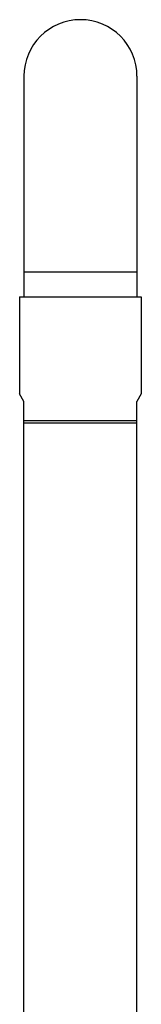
# Model space of a CAD drawing. Header units: millimetres. Extents: x 95 to 1084, y -153 to 904.
# Tile 26 of 27: x 228 to 256, y 678 to 904. Entities that reach past the tile are written whole.
import ezdxf

# ---------------------------------------------------------------- set-up
doc = ezdxf.new("R2010")
doc.units = ezdxf.units.MM
doc.header["$LTSCALE"] = 30.734
doc.layers.get('0').update_dxf_attribs({"linetype": 'CONTINUOUS'})

msp = doc.modelspace()

# ---------------------------------------------------------------- linework, layer by layer
at = {"color": 7, "linetype": 'CONTINUOUS'}
for p, q in [((228.89, 890.85), (228.89, 840.15)), ((254.89, 890.85), (254.89, 840.15)), ((227.89, 840.15), (227.89, 817.88)), ((227.89, 840.15), (255.89, 840.15)), ((255.89, 840.15), (255.89, 817.88)), ((228.89, 816.15), (227.89, 817.88)), ((255.89, 817.88), (254.89, 816.15)), ((228.89, 606.35), (228.89, 816.15)), ((254.89, 606.35), (254.89, 816.15)), ((228.89, 811.73), (254.89, 811.73)), ((254.89, 811.15), (228.89, 811.15))]:
    msp.add_line(p, q, dxfattribs=at)
at = {"color": 9, "linetype": 'CONTINUOUS'}
msp.add_line((254.89, 845.85), (228.89, 845.85), dxfattribs=at)
at = {"color": 7, "linetype": 'CONTINUOUS'}
msp.add_arc((241.89, 890.85), 13, 0, 180, dxfattribs=at)

doc.saveas('drawing.dxf')
